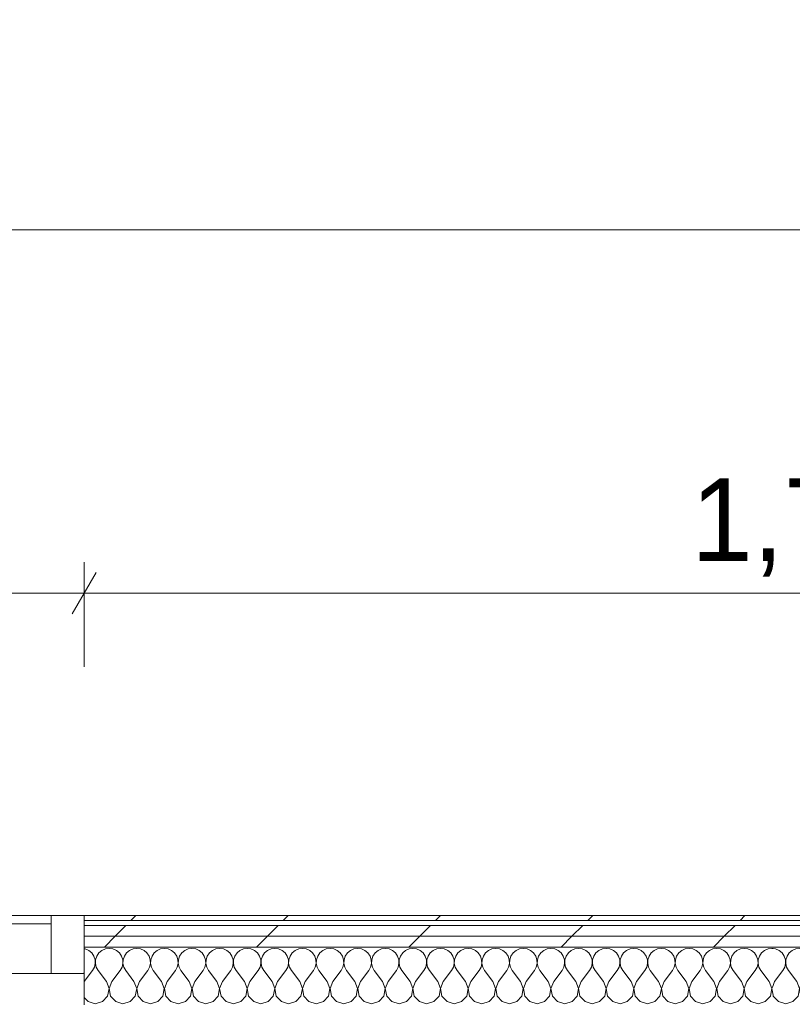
# Model space of a CAD drawing. Header units: millimetres. Extents: x -30280 to 19093, y -17460 to 4378.
# Tile 74 of 188: x -17008 to -16075, y 1594 to 2782. Entities that reach past the tile are written whole.
import ezdxf

# ---------------------------------------------------------------- set-up
doc = ezdxf.new("R2010")
doc.units = ezdxf.units.MM
doc.header["$MEASUREMENT"] = 0
doc.linetypes.add('Wipeout_Contour', pattern=[1000, 0, -1000])
doc.layers.add('Nuevo_06_COT_Generals', color=7, linetype='Continuous')
doc.layers.add('Nuevo_08_E_Envans secs', color=7, linetype='Continuous')
for name, color, linetype, lineweight in [('Nuevo_06_COT_Generals_Pluma_Nº__1', 7, 'Continuous', 5), ('Nuevo_08_E_Envans secs_Pluma_Nº__1', 7, 'Continuous', 5), ('Nuevo_Ventanas Archicad_Pluma_Nº__1', 7, 'Continuous', 5)]:
    doc.layers.add(name, color=color, linetype=linetype, lineweight=lineweight)
for name, color, linetype, lineweight, true_color in [('Nuevo_08_E_Envans secs_Pluma_Nº__102', 7, 'Continuous', 5, 0xcccccc), ('Nuevo_08_E_Envans secs_Pluma_Nº__171', 171, 'Continuous', 13, 0xaaaaff), ('Nuevo_08_E_Envans secs_Pluma_Nº__177', 7, 'Continuous', 15, 0xf7e046), ('Nuevo_Ventanas Archicad_Pluma_Nº__103', 7, 'Continuous', 5, 0xa4a4a6)]:
    doc.layers.add(name, color=color, linetype=linetype, lineweight=lineweight, true_color=true_color)
doc.styles.add('Estilo_Generado_1', font='txt')
doc.dimstyles.new('Estilo_Generado__1', dxfattribs={"dimtxt": 100, "dimasz": 38, "dimexe": 0.18, "dimexo": 300, "dimgap": 0, "dimtad": 1, "dimtih": 1, "dimtoh": 1, "dimlfac": 0.001, "dimzin": 0, "dimdsep": 46, "dimtxsty": 'Estilo_Generado_1', "dimblk": 'ARROWHEAD_2', "dimblk1": 'ARROWHEAD_2', "dimblk2": 'ARROWHEAD_2', "dimcen": 0.09, "dimclrd": 7, "dimclre": 7, "dimclrt": 7, "dimadec": 0, "dimazin": 0, "dimtfac": 1, "dimtdec": 4, "dimtmove": 0, "dimatfit": 3, "dimfxl": 0, "dimtolj": 1, "dimtzin": 0, "dimarcsym": 0})
pattern_1 = [(45, (0, 0), (-183.8478, 183.8478), [195, -65]), (45, (7e-14, 183.85), (-183.8478, 183.8478), [195, -65])]
pattern_2 = [(45, (0, 0), (-159.1, 159.1), []), (45, (-53.03, 53.03), (-159.1, 159.1), [])]

# ---------------------------------------------------------------- blocks, each defined once
blk = doc.blocks.new('*X518')
at = {"layer": 'Nuevo_08_E_Envans secs_Pluma_Nº__102', "color": 254, "linetype": 'Continuous', "lineweight": 5, "true_color": 0xcccccc}
for p, q in [((-16928.8, 1660.6), (-16930.1, 1660.7)), ((-16924.6, 1658.7), (-16928.8, 1660.6)), ((-16921, 1655.8), (-16924.6, 1658.7)), ((-16918.4, 1652), (-16921, 1655.8)), ((-16917, 1647.6), (-16918.4, 1652)), ((-16914.9, 1652), (-16916.4, 1647.6)), ((-16912.3, 1655.8), (-16914.9, 1652)), ((-16908.8, 1658.7), (-16912.3, 1655.8)), ((-16904.6, 1660.6), (-16908.8, 1658.7)), ((-16900, 1661.2), (-16904.6, 1660.6)), ((-16895.4, 1660.6), (-16900, 1661.2)), ((-16891.2, 1658.7), (-16895.4, 1660.6)), ((-16887.7, 1655.8), (-16891.2, 1658.7)), ((-16885.1, 1652), (-16887.7, 1655.8)), ((-16883.6, 1647.6), (-16885.1, 1652)), ((-16881.6, 1652), (-16883, 1647.6)), ((-16879, 1655.8), (-16881.6, 1652)), ((-16875.4, 1658.7), (-16879, 1655.8)), ((-16871.2, 1660.6), (-16875.4, 1658.7)), ((-16866.7, 1661.2), (-16871.2, 1660.6)), ((-16862.1, 1660.6), (-16866.7, 1661.2)), ((-16857.9, 1658.7), (-16862.1, 1660.6)), ((-16854.4, 1655.8), (-16857.9, 1658.7)), ((-16851.8, 1652), (-16854.4, 1655.8)), ((-16850.3, 1647.6), (-16851.8, 1652)), ((-16848.2, 1652), (-16849.7, 1647.6)), ((-16845.6, 1655.8), (-16848.2, 1652)), ((-16842.1, 1658.7), (-16845.6, 1655.8)), ((-16837.9, 1660.6), (-16842.1, 1658.7)), ((-16833.3, 1661.2), (-16837.9, 1660.6)), ((-16828.8, 1660.6), (-16833.3, 1661.2)), ((-16824.6, 1658.7), (-16828.8, 1660.6)), ((-16821, 1655.8), (-16824.6, 1658.7)), ((-16818.4, 1652), (-16821, 1655.8)), ((-16817, 1647.6), (-16818.4, 1652)), ((-16814.9, 1652), (-16816.4, 1647.6)), ((-16812.3, 1655.8), (-16814.9, 1652)), ((-16808.8, 1658.7), (-16812.3, 1655.8)), ((-16804.6, 1660.6), (-16808.8, 1658.7)), ((-16800, 1661.2), (-16804.6, 1660.6)), ((-16795.4, 1660.6), (-16800, 1661.2)), ((-16791.2, 1658.7), (-16795.4, 1660.6)), ((-16787.7, 1655.8), (-16791.2, 1658.7)), ((-16785.1, 1652), (-16787.7, 1655.8)), ((-16783.6, 1647.6), (-16785.1, 1652)), ((-16781.6, 1652), (-16783, 1647.6)), ((-16779, 1655.8), (-16781.6, 1652)), ((-16775.4, 1658.7), (-16779, 1655.8)), ((-16771.2, 1660.6), (-16775.4, 1658.7)), ((-16766.7, 1661.2), (-16771.2, 1660.6)), ((-16762.1, 1660.6), (-16766.7, 1661.2)), ((-16757.9, 1658.7), (-16762.1, 1660.6)), ((-16754.4, 1655.8), (-16757.9, 1658.7)), ((-16751.8, 1652), (-16754.4, 1655.8)), ((-16750.3, 1647.6), (-16751.8, 1652)), ((-16748.2, 1652), (-16749.7, 1647.6)), ((-16745.6, 1655.8), (-16748.2, 1652)), ((-16742.1, 1658.7), (-16745.6, 1655.8)), ((-16737.9, 1660.6), (-16742.1, 1658.7)), ((-16733.3, 1661.2), (-16737.9, 1660.6)), ((-16728.8, 1660.6), (-16733.3, 1661.2)), ((-16724.6, 1658.7), (-16728.8, 1660.6)), ((-16721, 1655.8), (-16724.6, 1658.7)), ((-16718.4, 1652), (-16721, 1655.8)), ((-16717, 1647.6), (-16718.4, 1652)), ((-16714.9, 1652), (-16716.4, 1647.6)), ((-16712.3, 1655.8), (-16714.9, 1652)), ((-16708.8, 1658.7), (-16712.3, 1655.8)), ((-16704.6, 1660.6), (-16708.8, 1658.7)), ((-16700, 1661.2), (-16704.6, 1660.6)), ((-16695.4, 1660.6), (-16700, 1661.2)), ((-16691.2, 1658.7), (-16695.4, 1660.6)), ((-16687.7, 1655.8), (-16691.2, 1658.7)), ((-16685.1, 1652), (-16687.7, 1655.8)), ((-16683.6, 1647.6), (-16685.1, 1652)), ((-16681.6, 1652), (-16683, 1647.6)), ((-16679, 1655.8), (-16681.6, 1652)), ((-16675.4, 1658.7), (-16679, 1655.8)), ((-16671.2, 1660.6), (-16675.4, 1658.7)), ((-16666.7, 1661.2), (-16671.2, 1660.6)), ((-16662.1, 1660.6), (-16666.7, 1661.2)), ((-16657.9, 1658.7), (-16662.1, 1660.6)), ((-16654.4, 1655.8), (-16657.9, 1658.7)), ((-16651.8, 1652), (-16654.4, 1655.8)), ((-16650.3, 1647.6), (-16651.8, 1652)), ((-16648.2, 1652), (-16649.7, 1647.6)), ((-16645.6, 1655.8), (-16648.2, 1652)), ((-16642.1, 1658.7), (-16645.6, 1655.8)), ((-16637.9, 1660.6), (-16642.1, 1658.7)), ((-16633.3, 1661.2), (-16637.9, 1660.6)), ((-16628.8, 1660.6), (-16633.3, 1661.2)), ((-16624.6, 1658.7), (-16628.8, 1660.6)), ((-16621, 1655.8), (-16624.6, 1658.7)), ((-16618.4, 1652), (-16621, 1655.8)), ((-16617, 1647.6), (-16618.4, 1652)), ((-16614.9, 1652), (-16616.4, 1647.6)), ((-16612.3, 1655.8), (-16614.9, 1652)), ((-16608.8, 1658.7), (-16612.3, 1655.8)), ((-16604.6, 1660.6), (-16608.8, 1658.7)), ((-16600, 1661.2), (-16604.6, 1660.6)), ((-16595.4, 1660.6), (-16600, 1661.2)), ((-16591.2, 1658.7), (-16595.4, 1660.6)), ((-16587.7, 1655.8), (-16591.2, 1658.7)), ((-16585.1, 1652), (-16587.7, 1655.8)), ((-16583.6, 1647.6), (-16585.1, 1652)), ((-16581.6, 1652), (-16583, 1647.6)), ((-16579, 1655.8), (-16581.6, 1652)), ((-16575.4, 1658.7), (-16579, 1655.8)), ((-16571.2, 1660.6), (-16575.4, 1658.7)), ((-16566.7, 1661.2), (-16571.2, 1660.6)), ((-16562.1, 1660.6), (-16566.7, 1661.2)), ((-16557.9, 1658.7), (-16562.1, 1660.6)), ((-16554.4, 1655.8), (-16557.9, 1658.7)), ((-16551.8, 1652), (-16554.4, 1655.8)), ((-16550.3, 1647.6), (-16551.8, 1652)), ((-16548.2, 1652), (-16549.7, 1647.6)), ((-16545.6, 1655.8), (-16548.2, 1652)), ((-16542.1, 1658.7), (-16545.6, 1655.8)), ((-16537.9, 1660.6), (-16542.1, 1658.7)), ((-16533.3, 1661.2), (-16537.9, 1660.6)), ((-16528.8, 1660.6), (-16533.3, 1661.2)), ((-16524.6, 1658.7), (-16528.8, 1660.6)), ((-16521, 1655.8), (-16524.6, 1658.7)), ((-16518.4, 1652), (-16521, 1655.8)), ((-16517, 1647.6), (-16518.4, 1652)), ((-16514.9, 1652), (-16516.4, 1647.6)), ((-16512.3, 1655.8), (-16514.9, 1652)), ((-16508.8, 1658.7), (-16512.3, 1655.8)), ((-16504.6, 1660.6), (-16508.8, 1658.7)), ((-16500, 1661.2), (-16504.6, 1660.6)), ((-16495.4, 1660.6), (-16500, 1661.2)), ((-16491.2, 1658.7), (-16495.4, 1660.6)), ((-16487.7, 1655.8), (-16491.2, 1658.7)), ((-16485.1, 1652), (-16487.7, 1655.8)), ((-16483.6, 1647.6), (-16485.1, 1652)), ((-16481.6, 1652), (-16483, 1647.6)), ((-16479, 1655.8), (-16481.6, 1652)), ((-16475.4, 1658.7), (-16479, 1655.8)), ((-16471.2, 1660.6), (-16475.4, 1658.7)), ((-16466.7, 1661.2), (-16471.2, 1660.6)), ((-16462.1, 1660.6), (-16466.7, 1661.2)), ((-16457.9, 1658.7), (-16462.1, 1660.6)), ((-16454.4, 1655.8), (-16457.9, 1658.7)), ((-16451.8, 1652), (-16454.4, 1655.8)), ((-16450.3, 1647.6), (-16451.8, 1652)), ((-16448.2, 1652), (-16449.7, 1647.6)), ((-16445.6, 1655.8), (-16448.2, 1652)), ((-16442.1, 1658.7), (-16445.6, 1655.8)), ((-16437.9, 1660.6), (-16442.1, 1658.7)), ((-16433.3, 1661.2), (-16437.9, 1660.6)), ((-16428.8, 1660.6), (-16433.3, 1661.2)), ((-16424.6, 1658.7), (-16428.8, 1660.6)), ((-16421, 1655.8), (-16424.6, 1658.7)), ((-16418.4, 1652), (-16421, 1655.8)), ((-16417, 1647.6), (-16418.4, 1652)), ((-16414.9, 1652), (-16416.4, 1647.6)), ((-16412.3, 1655.8), (-16414.9, 1652)), ((-16408.8, 1658.7), (-16412.3, 1655.8)), ((-16404.6, 1660.6), (-16408.8, 1658.7)), ((-16400, 1661.2), (-16404.6, 1660.6)), ((-16395.4, 1660.6), (-16400, 1661.2)), ((-16391.2, 1658.7), (-16395.4, 1660.6)), ((-16387.7, 1655.8), (-16391.2, 1658.7)), ((-16385.1, 1652), (-16387.7, 1655.8)), ((-16383.6, 1647.6), (-16385.1, 1652)), ((-16381.6, 1652), (-16383, 1647.6)), ((-16379, 1655.8), (-16381.6, 1652)), ((-16375.4, 1658.7), (-16379, 1655.8)), ((-16371.2, 1660.6), (-16375.4, 1658.7)), ((-16366.7, 1661.2), (-16371.2, 1660.6)), ((-16362.1, 1660.6), (-16366.7, 1661.2)), ((-16357.9, 1658.7), (-16362.1, 1660.6)), ((-16354.4, 1655.8), (-16357.9, 1658.7)), ((-16351.8, 1652), (-16354.4, 1655.8)), ((-16350.3, 1647.6), (-16351.8, 1652)), ((-16348.2, 1652), (-16349.7, 1647.6)), ((-16345.6, 1655.8), (-16348.2, 1652)), ((-16342.1, 1658.7), (-16345.6, 1655.8)), ((-16337.9, 1660.6), (-16342.1, 1658.7)), ((-16333.3, 1661.2), (-16337.9, 1660.6)), ((-16328.8, 1660.6), (-16333.3, 1661.2)), ((-16324.6, 1658.7), (-16328.8, 1660.6)), ((-16321, 1655.8), (-16324.6, 1658.7)), ((-16318.4, 1652), (-16321, 1655.8)), ((-16317, 1647.6), (-16318.4, 1652)), ((-16314.9, 1652), (-16316.4, 1647.6)), ((-16312.3, 1655.8), (-16314.9, 1652)), ((-16308.8, 1658.7), (-16312.3, 1655.8)), ((-16304.6, 1660.6), (-16308.8, 1658.7)), ((-16300, 1661.2), (-16304.6, 1660.6)), ((-16295.4, 1660.6), (-16300, 1661.2)), ((-16291.2, 1658.7), (-16295.4, 1660.6)), ((-16287.7, 1655.8), (-16291.2, 1658.7)), ((-16285.1, 1652), (-16287.7, 1655.8)), ((-16283.6, 1647.6), (-16285.1, 1652)), ((-16281.6, 1652), (-16283, 1647.6)), ((-16279, 1655.8), (-16281.6, 1652)), ((-16275.4, 1658.7), (-16279, 1655.8)), ((-16271.2, 1660.6), (-16275.4, 1658.7)), ((-16266.7, 1661.2), (-16271.2, 1660.6)), ((-16262.1, 1660.6), (-16266.7, 1661.2)), ((-16257.9, 1658.7), (-16262.1, 1660.6)), ((-16254.4, 1655.8), (-16257.9, 1658.7)), ((-16251.8, 1652), (-16254.4, 1655.8)), ((-16250.3, 1647.6), (-16251.8, 1652)), ((-16248.2, 1652), (-16249.7, 1647.6)), ((-16245.6, 1655.8), (-16248.2, 1652)), ((-16242.1, 1658.7), (-16245.6, 1655.8)), ((-16237.9, 1660.6), (-16242.1, 1658.7)), ((-16233.3, 1661.2), (-16237.9, 1660.6)), ((-16228.8, 1660.6), (-16233.3, 1661.2)), ((-16224.6, 1658.7), (-16228.8, 1660.6)), ((-16221, 1655.8), (-16224.6, 1658.7)), ((-16218.4, 1652), (-16221, 1655.8)), ((-16217, 1647.6), (-16218.4, 1652)), ((-16214.9, 1652), (-16216.4, 1647.6)), ((-16212.3, 1655.8), (-16214.9, 1652)), ((-16208.8, 1658.7), (-16212.3, 1655.8)), ((-16204.6, 1660.6), (-16208.8, 1658.7)), ((-16200, 1661.2), (-16204.6, 1660.6)), ((-16195.4, 1660.6), (-16200, 1661.2)), ((-16191.2, 1658.7), (-16195.4, 1660.6)), ((-16187.7, 1655.8), (-16191.2, 1658.7)), ((-16185.1, 1652), (-16187.7, 1655.8)), ((-16183.6, 1647.6), (-16185.1, 1652)), ((-16181.6, 1652), (-16183, 1647.6)), ((-16179, 1655.8), (-16181.6, 1652)), ((-16175.4, 1658.7), (-16179, 1655.8)), ((-16171.2, 1660.6), (-16175.4, 1658.7)), ((-16166.7, 1661.2), (-16171.2, 1660.6)), ((-16162.1, 1660.6), (-16166.7, 1661.2)), ((-16157.9, 1658.7), (-16162.1, 1660.6)), ((-16154.4, 1655.8), (-16157.9, 1658.7)), ((-16151.8, 1652), (-16154.4, 1655.8)), ((-16150.3, 1647.6), (-16151.8, 1652)), ((-16148.2, 1652), (-16149.7, 1647.6)), ((-16145.6, 1655.8), (-16148.2, 1652)), ((-16142.1, 1658.7), (-16145.6, 1655.8)), ((-16137.9, 1660.6), (-16142.1, 1658.7)), ((-16133.3, 1661.2), (-16137.9, 1660.6)), ((-16128.8, 1660.6), (-16133.3, 1661.2)), ((-16124.6, 1658.7), (-16128.8, 1660.6)), ((-16121, 1655.8), (-16124.6, 1658.7)), ((-16118.4, 1652), (-16121, 1655.8)), ((-16117, 1647.6), (-16118.4, 1652)), ((-16114.9, 1652), (-16116.4, 1647.6)), ((-16112.3, 1655.8), (-16114.9, 1652)), ((-16108.8, 1658.7), (-16112.3, 1655.8)), ((-16104.6, 1660.6), (-16108.8, 1658.7)), ((-16100, 1661.2), (-16104.6, 1660.6)), ((-16098.4, 1661), (-16100, 1661.2)), ((-16917.8, 1638.5), (-16916.7, 1643)), ((-16916.7, 1643), (-16917, 1647.6)), ((-16916.4, 1647.6), (-16916.6, 1643)), ((-16916.6, 1643), (-16915.6, 1638.5)), ((-16884.4, 1638.5), (-16883.4, 1643)), ((-16883.4, 1643), (-16883.6, 1647.6)), ((-16883, 1647.6), (-16883.3, 1643)), ((-16883.3, 1643), (-16882.2, 1638.5)), ((-16851.1, 1638.5), (-16850.1, 1643)), ((-16850.1, 1643), (-16850.3, 1647.6)), ((-16849.7, 1647.6), (-16849.9, 1643)), ((-16849.9, 1643), (-16848.9, 1638.5)), ((-16817.8, 1638.5), (-16816.7, 1643)), ((-16816.7, 1643), (-16817, 1647.6)), ((-16816.4, 1647.6), (-16816.6, 1643)), ((-16816.6, 1643), (-16815.6, 1638.5)), ((-16784.4, 1638.5), (-16783.4, 1643)), ((-16783.4, 1643), (-16783.6, 1647.6)), ((-16783, 1647.6), (-16783.3, 1643)), ((-16783.3, 1643), (-16782.2, 1638.5)), ((-16751.1, 1638.5), (-16750.1, 1643)), ((-16750.1, 1643), (-16750.3, 1647.6)), ((-16749.7, 1647.6), (-16749.9, 1643)), ((-16749.9, 1643), (-16748.9, 1638.5)), ((-16717.8, 1638.5), (-16716.7, 1643)), ((-16716.7, 1643), (-16717, 1647.6)), ((-16716.4, 1647.6), (-16716.6, 1643)), ((-16716.6, 1643), (-16715.6, 1638.5)), ((-16684.4, 1638.5), (-16683.4, 1643)), ((-16683.4, 1643), (-16683.6, 1647.6)), ((-16683, 1647.6), (-16683.3, 1643)), ((-16683.3, 1643), (-16682.2, 1638.5)), ((-16651.1, 1638.5), (-16650.1, 1643)), ((-16650.1, 1643), (-16650.3, 1647.6)), ((-16649.7, 1647.6), (-16649.9, 1643)), ((-16649.9, 1643), (-16648.9, 1638.5)), ((-16617.8, 1638.5), (-16616.7, 1643)), ((-16616.7, 1643), (-16617, 1647.6)), ((-16616.4, 1647.6), (-16616.6, 1643)), ((-16616.6, 1643), (-16615.6, 1638.5)), ((-16584.4, 1638.5), (-16583.4, 1643)), ((-16583.4, 1643), (-16583.6, 1647.6)), ((-16583, 1647.6), (-16583.3, 1643)), ((-16583.3, 1643), (-16582.2, 1638.5)), ((-16551.1, 1638.5), (-16550.1, 1643)), ((-16550.1, 1643), (-16550.3, 1647.6)), ((-16549.7, 1647.6), (-16549.9, 1643)), ((-16549.9, 1643), (-16548.9, 1638.5)), ((-16517.8, 1638.5), (-16516.7, 1643)), ((-16516.7, 1643), (-16517, 1647.6)), ((-16516.4, 1647.6), (-16516.6, 1643)), ((-16516.6, 1643), (-16515.6, 1638.5)), ((-16484.4, 1638.5), (-16483.4, 1643)), ((-16483.4, 1643), (-16483.6, 1647.6)), ((-16483, 1647.6), (-16483.3, 1643)), ((-16483.3, 1643), (-16482.2, 1638.5)), ((-16451.1, 1638.5), (-16450.1, 1643)), ((-16450.1, 1643), (-16450.3, 1647.6)), ((-16449.7, 1647.6), (-16449.9, 1643)), ((-16449.9, 1643), (-16448.9, 1638.5)), ((-16417.8, 1638.5), (-16416.7, 1643)), ((-16416.7, 1643), (-16417, 1647.6)), ((-16416.4, 1647.6), (-16416.6, 1643)), ((-16416.6, 1643), (-16415.6, 1638.5)), ((-16384.4, 1638.5), (-16383.4, 1643)), ((-16383.4, 1643), (-16383.6, 1647.6)), ((-16383, 1647.6), (-16383.3, 1643)), ((-16383.3, 1643), (-16382.2, 1638.5)), ((-16351.1, 1638.5), (-16350.1, 1643)), ((-16350.1, 1643), (-16350.3, 1647.6)), ((-16349.7, 1647.6), (-16349.9, 1643)), ((-16349.9, 1643), (-16348.9, 1638.5)), ((-16317.8, 1638.5), (-16316.7, 1643)), ((-16316.7, 1643), (-16317, 1647.6)), ((-16316.4, 1647.6), (-16316.6, 1643)), ((-16316.6, 1643), (-16315.6, 1638.5)), ((-16284.4, 1638.5), (-16283.4, 1643)), ((-16283.4, 1643), (-16283.6, 1647.6)), ((-16283, 1647.6), (-16283.3, 1643)), ((-16283.3, 1643), (-16282.2, 1638.5)), ((-16251.1, 1638.5), (-16250.1, 1643)), ((-16250.1, 1643), (-16250.3, 1647.6)), ((-16249.7, 1647.6), (-16249.9, 1643)), ((-16249.9, 1643), (-16248.9, 1638.5)), ((-16217.8, 1638.5), (-16216.7, 1643)), ((-16216.7, 1643), (-16217, 1647.6)), ((-16216.4, 1647.6), (-16216.6, 1643)), ((-16216.6, 1643), (-16215.6, 1638.5)), ((-16184.4, 1638.5), (-16183.4, 1643)), ((-16183.4, 1643), (-16183.6, 1647.6)), ((-16183, 1647.6), (-16183.3, 1643)), ((-16183.3, 1643), (-16182.2, 1638.5)), ((-16151.1, 1638.5), (-16150.1, 1643)), ((-16150.1, 1643), (-16150.3, 1647.6)), ((-16149.7, 1647.6), (-16149.9, 1643)), ((-16149.9, 1643), (-16148.9, 1638.5)), ((-16117.8, 1638.5), (-16116.7, 1643)), ((-16116.7, 1643), (-16117, 1647.6)), ((-16116.4, 1647.6), (-16116.6, 1643)), ((-16116.6, 1643), (-16115.6, 1638.5)), ((-16930, 1621.2), (-16920, 1634.5)), ((-16920, 1634.5), (-16917.8, 1638.5)), ((-16915.6, 1638.5), (-16913.3, 1634.5)), ((-16903.3, 1621.2), (-16913.3, 1634.5)), ((-16896.7, 1621.2), (-16886.7, 1634.5)), ((-16886.7, 1634.5), (-16884.4, 1638.5)), ((-16882.2, 1638.5), (-16880, 1634.5)), ((-16870, 1621.2), (-16880, 1634.5)), ((-16863.3, 1621.2), (-16853.3, 1634.5)), ((-16853.3, 1634.5), (-16851.1, 1638.5)), ((-16848.9, 1638.5), (-16846.7, 1634.5)), ((-16836.7, 1621.2), (-16846.7, 1634.5)), ((-16830, 1621.2), (-16820, 1634.5)), ((-16820, 1634.5), (-16817.8, 1638.5)), ((-16815.6, 1638.5), (-16813.3, 1634.5)), ((-16803.3, 1621.2), (-16813.3, 1634.5)), ((-16796.7, 1621.2), (-16786.7, 1634.5)), ((-16786.7, 1634.5), (-16784.4, 1638.5)), ((-16782.2, 1638.5), (-16780, 1634.5)), ((-16770, 1621.2), (-16780, 1634.5)), ((-16763.3, 1621.2), (-16753.3, 1634.5)), ((-16753.3, 1634.5), (-16751.1, 1638.5)), ((-16748.9, 1638.5), (-16746.7, 1634.5)), ((-16736.7, 1621.2), (-16746.7, 1634.5)), ((-16730, 1621.2), (-16720, 1634.5)), ((-16720, 1634.5), (-16717.8, 1638.5)), ((-16715.6, 1638.5), (-16713.3, 1634.5)), ((-16703.3, 1621.2), (-16713.3, 1634.5)), ((-16696.7, 1621.2), (-16686.7, 1634.5)), ((-16686.7, 1634.5), (-16684.4, 1638.5)), ((-16682.2, 1638.5), (-16680, 1634.5)), ((-16670, 1621.2), (-16680, 1634.5)), ((-16663.3, 1621.2), (-16653.3, 1634.5)), ((-16653.3, 1634.5), (-16651.1, 1638.5)), ((-16648.9, 1638.5), (-16646.7, 1634.5)), ((-16636.7, 1621.2), (-16646.7, 1634.5)), ((-16630, 1621.2), (-16620, 1634.5)), ((-16620, 1634.5), (-16617.8, 1638.5)), ((-16615.6, 1638.5), (-16613.3, 1634.5)), ((-16603.3, 1621.2), (-16613.3, 1634.5)), ((-16596.7, 1621.2), (-16586.7, 1634.5)), ((-16586.7, 1634.5), (-16584.4, 1638.5)), ((-16582.2, 1638.5), (-16580, 1634.5)), ((-16570, 1621.2), (-16580, 1634.5)), ((-16563.3, 1621.2), (-16553.3, 1634.5)), ((-16553.3, 1634.5), (-16551.1, 1638.5)), ((-16548.9, 1638.5), (-16546.7, 1634.5)), ((-16536.7, 1621.2), (-16546.7, 1634.5)), ((-16530, 1621.2), (-16520, 1634.5)), ((-16520, 1634.5), (-16517.8, 1638.5)), ((-16515.6, 1638.5), (-16513.3, 1634.5)), ((-16503.3, 1621.2), (-16513.3, 1634.5)), ((-16496.7, 1621.2), (-16486.7, 1634.5)), ((-16486.7, 1634.5), (-16484.4, 1638.5)), ((-16482.2, 1638.5), (-16480, 1634.5)), ((-16470, 1621.2), (-16480, 1634.5)), ((-16463.3, 1621.2), (-16453.3, 1634.5)), ((-16453.3, 1634.5), (-16451.1, 1638.5)), ((-16448.9, 1638.5), (-16446.7, 1634.5)), ((-16436.7, 1621.2), (-16446.7, 1634.5)), ((-16430, 1621.2), (-16420, 1634.5)), ((-16420, 1634.5), (-16417.8, 1638.5)), ((-16415.6, 1638.5), (-16413.3, 1634.5)), ((-16403.3, 1621.2), (-16413.3, 1634.5)), ((-16396.7, 1621.2), (-16386.7, 1634.5)), ((-16386.7, 1634.5), (-16384.4, 1638.5)), ((-16382.2, 1638.5), (-16380, 1634.5)), ((-16370, 1621.2), (-16380, 1634.5)), ((-16363.3, 1621.2), (-16353.3, 1634.5)), ((-16353.3, 1634.5), (-16351.1, 1638.5)), ((-16348.9, 1638.5), (-16346.7, 1634.5)), ((-16336.7, 1621.2), (-16346.7, 1634.5)), ((-16330, 1621.2), (-16320, 1634.5)), ((-16320, 1634.5), (-16317.8, 1638.5)), ((-16315.6, 1638.5), (-16313.3, 1634.5)), ((-16303.3, 1621.2), (-16313.3, 1634.5)), ((-16296.7, 1621.2), (-16286.7, 1634.5)), ((-16286.7, 1634.5), (-16284.4, 1638.5)), ((-16282.2, 1638.5), (-16280, 1634.5)), ((-16270, 1621.2), (-16280, 1634.5)), ((-16263.3, 1621.2), (-16253.3, 1634.5)), ((-16253.3, 1634.5), (-16251.1, 1638.5)), ((-16248.9, 1638.5), (-16246.7, 1634.5)), ((-16236.7, 1621.2), (-16246.7, 1634.5)), ((-16230, 1621.2), (-16220, 1634.5)), ((-16220, 1634.5), (-16217.8, 1638.5)), ((-16215.6, 1638.5), (-16213.3, 1634.5)), ((-16203.3, 1621.2), (-16213.3, 1634.5)), ((-16196.7, 1621.2), (-16186.7, 1634.5)), ((-16186.7, 1634.5), (-16184.4, 1638.5)), ((-16182.2, 1638.5), (-16180, 1634.5)), ((-16170, 1621.2), (-16180, 1634.5)), ((-16163.3, 1621.2), (-16153.3, 1634.5)), ((-16153.3, 1634.5), (-16151.1, 1638.5)), ((-16148.9, 1638.5), (-16146.7, 1634.5)), ((-16136.7, 1621.2), (-16146.7, 1634.5)), ((-16130, 1621.2), (-16120, 1634.5)), ((-16120, 1634.5), (-16117.8, 1638.5)), ((-16115.6, 1638.5), (-16113.3, 1634.5)), ((-16103.3, 1621.2), (-16113.3, 1634.5)), ((-16930, 1621.2), (-16930.1, 1621)), ((-16900.1, 1612.7), (-16903.3, 1621.2)), ((-16896.7, 1621.2), (-16899.9, 1612.7)), ((-16866.7, 1612.7), (-16870, 1621.2)), ((-16863.3, 1621.2), (-16866.6, 1612.7)), ((-16833.4, 1612.7), (-16836.7, 1621.2)), ((-16830, 1621.2), (-16833.3, 1612.7)), ((-16800.1, 1612.7), (-16803.3, 1621.2)), ((-16796.7, 1621.2), (-16799.9, 1612.7)), ((-16766.7, 1612.7), (-16770, 1621.2)), ((-16763.3, 1621.2), (-16766.6, 1612.7)), ((-16733.4, 1612.7), (-16736.7, 1621.2)), ((-16730, 1621.2), (-16733.3, 1612.7)), ((-16700.1, 1612.7), (-16703.3, 1621.2)), ((-16696.7, 1621.2), (-16699.9, 1612.7)), ((-16666.7, 1612.7), (-16670, 1621.2)), ((-16663.3, 1621.2), (-16666.6, 1612.7)), ((-16633.4, 1612.7), (-16636.7, 1621.2)), ((-16630, 1621.2), (-16633.3, 1612.7)), ((-16600.1, 1612.7), (-16603.3, 1621.2)), ((-16596.7, 1621.2), (-16599.9, 1612.7)), ((-16566.7, 1612.7), (-16570, 1621.2)), ((-16563.3, 1621.2), (-16566.6, 1612.7)), ((-16533.4, 1612.7), (-16536.7, 1621.2)), ((-16530, 1621.2), (-16533.3, 1612.7)), ((-16500.1, 1612.7), (-16503.3, 1621.2)), ((-16496.7, 1621.2), (-16499.9, 1612.7)), ((-16466.7, 1612.7), (-16470, 1621.2)), ((-16463.3, 1621.2), (-16466.6, 1612.7)), ((-16433.4, 1612.7), (-16436.7, 1621.2)), ((-16430, 1621.2), (-16433.3, 1612.7)), ((-16400.1, 1612.7), (-16403.3, 1621.2)), ((-16396.7, 1621.2), (-16399.9, 1612.7)), ((-16366.7, 1612.7), (-16370, 1621.2)), ((-16363.3, 1621.2), (-16366.6, 1612.7)), ((-16333.4, 1612.7), (-16336.7, 1621.2)), ((-16330, 1621.2), (-16333.3, 1612.7)), ((-16300.1, 1612.7), (-16303.3, 1621.2)), ((-16296.7, 1621.2), (-16299.9, 1612.7)), ((-16266.7, 1612.7), (-16270, 1621.2)), ((-16263.3, 1621.2), (-16266.6, 1612.7)), ((-16233.4, 1612.7), (-16236.7, 1621.2)), ((-16230, 1621.2), (-16233.3, 1612.7)), ((-16200.1, 1612.7), (-16203.3, 1621.2)), ((-16196.7, 1621.2), (-16199.9, 1612.7)), ((-16166.7, 1612.7), (-16170, 1621.2)), ((-16163.3, 1621.2), (-16166.6, 1612.7)), ((-16133.4, 1612.7), (-16136.7, 1621.2)), ((-16130, 1621.2), (-16133.3, 1612.7)), ((-16100.1, 1612.7), (-16103.3, 1621.2)), ((-16098.4, 1616.6), (-16099.9, 1612.7)), ((-16901.8, 1603.7), (-16900.1, 1612.7)), ((-16899.9, 1612.7), (-16898.2, 1603.7)), ((-16868.4, 1603.7), (-16866.7, 1612.7)), ((-16866.6, 1612.7), (-16864.9, 1603.7)), ((-16835.1, 1603.7), (-16833.4, 1612.7)), ((-16833.3, 1612.7), (-16831.6, 1603.7)), ((-16801.8, 1603.7), (-16800.1, 1612.7)), ((-16799.9, 1612.7), (-16798.2, 1603.7)), ((-16768.4, 1603.7), (-16766.7, 1612.7)), ((-16766.6, 1612.7), (-16764.9, 1603.7)), ((-16735.1, 1603.7), (-16733.4, 1612.7)), ((-16733.3, 1612.7), (-16731.6, 1603.7)), ((-16701.8, 1603.7), (-16700.1, 1612.7)), ((-16699.9, 1612.7), (-16698.2, 1603.7)), ((-16668.4, 1603.7), (-16666.7, 1612.7)), ((-16666.6, 1612.7), (-16664.9, 1603.7)), ((-16635.1, 1603.7), (-16633.4, 1612.7)), ((-16633.3, 1612.7), (-16631.6, 1603.7)), ((-16601.8, 1603.7), (-16600.1, 1612.7)), ((-16599.9, 1612.7), (-16598.2, 1603.7)), ((-16568.4, 1603.7), (-16566.7, 1612.7)), ((-16566.6, 1612.7), (-16564.9, 1603.7)), ((-16535.1, 1603.7), (-16533.4, 1612.7)), ((-16533.3, 1612.7), (-16531.6, 1603.7)), ((-16501.8, 1603.7), (-16500.1, 1612.7)), ((-16499.9, 1612.7), (-16498.2, 1603.7)), ((-16468.4, 1603.7), (-16466.7, 1612.7)), ((-16466.6, 1612.7), (-16464.9, 1603.7)), ((-16435.1, 1603.7), (-16433.4, 1612.7)), ((-16433.3, 1612.7), (-16431.6, 1603.7)), ((-16401.8, 1603.7), (-16400.1, 1612.7)), ((-16399.9, 1612.7), (-16398.2, 1603.7)), ((-16368.4, 1603.7), (-16366.7, 1612.7)), ((-16366.6, 1612.7), (-16364.9, 1603.7)), ((-16335.1, 1603.7), (-16333.4, 1612.7)), ((-16333.3, 1612.7), (-16331.6, 1603.7)), ((-16301.8, 1603.7), (-16300.1, 1612.7)), ((-16299.9, 1612.7), (-16298.2, 1603.7)), ((-16268.4, 1603.7), (-16266.7, 1612.7)), ((-16266.6, 1612.7), (-16264.9, 1603.7)), ((-16235.1, 1603.7), (-16233.4, 1612.7)), ((-16233.3, 1612.7), (-16231.6, 1603.7)), ((-16201.8, 1603.7), (-16200.1, 1612.7)), ((-16199.9, 1612.7), (-16198.2, 1603.7)), ((-16168.4, 1603.7), (-16166.7, 1612.7)), ((-16166.6, 1612.7), (-16164.9, 1603.7)), ((-16135.1, 1603.7), (-16133.4, 1612.7)), ((-16133.3, 1612.7), (-16131.6, 1603.7)), ((-16101.8, 1603.7), (-16100.1, 1612.7)), ((-16099.9, 1612.7), (-16098.4, 1604.7)), ((-16930.1, 1602.1), (-16925.4, 1597)), ((-16925.4, 1597), (-16916.7, 1594.5)), ((-16916.7, 1594.5), (-16907.9, 1597)), ((-16907.9, 1597), (-16901.8, 1603.7)), ((-16898.2, 1603.7), (-16892.1, 1597)), ((-16892.1, 1597), (-16883.3, 1594.5)), ((-16883.3, 1594.5), (-16874.6, 1597)), ((-16874.6, 1597), (-16868.4, 1603.7)), ((-16864.9, 1603.7), (-16858.8, 1597)), ((-16858.8, 1597), (-16850, 1594.5)), ((-16850, 1594.5), (-16841.2, 1597)), ((-16841.2, 1597), (-16835.1, 1603.7)), ((-16831.6, 1603.7), (-16825.4, 1597)), ((-16825.4, 1597), (-16816.7, 1594.5)), ((-16816.7, 1594.5), (-16807.9, 1597)), ((-16807.9, 1597), (-16801.8, 1603.7)), ((-16798.2, 1603.7), (-16792.1, 1597)), ((-16792.1, 1597), (-16783.3, 1594.5)), ((-16783.3, 1594.5), (-16774.6, 1597)), ((-16774.6, 1597), (-16768.4, 1603.7)), ((-16764.9, 1603.7), (-16758.8, 1597)), ((-16758.8, 1597), (-16750, 1594.5)), ((-16750, 1594.5), (-16741.2, 1597)), ((-16741.2, 1597), (-16735.1, 1603.7)), ((-16731.6, 1603.7), (-16725.4, 1597)), ((-16725.4, 1597), (-16716.7, 1594.5)), ((-16716.7, 1594.5), (-16707.9, 1597)), ((-16707.9, 1597), (-16701.8, 1603.7)), ((-16698.2, 1603.7), (-16692.1, 1597)), ((-16692.1, 1597), (-16683.3, 1594.5)), ((-16683.3, 1594.5), (-16674.6, 1597)), ((-16674.6, 1597), (-16668.4, 1603.7)), ((-16664.9, 1603.7), (-16658.8, 1597)), ((-16658.8, 1597), (-16650, 1594.5)), ((-16650, 1594.5), (-16641.2, 1597)), ((-16641.2, 1597), (-16635.1, 1603.7)), ((-16631.6, 1603.7), (-16625.4, 1597)), ((-16625.4, 1597), (-16616.7, 1594.5)), ((-16616.7, 1594.5), (-16607.9, 1597)), ((-16607.9, 1597), (-16601.8, 1603.7)), ((-16598.2, 1603.7), (-16592.1, 1597)), ((-16592.1, 1597), (-16583.3, 1594.5)), ((-16583.3, 1594.5), (-16574.6, 1597)), ((-16574.6, 1597), (-16568.4, 1603.7)), ((-16564.9, 1603.7), (-16558.8, 1597)), ((-16558.8, 1597), (-16550, 1594.5)), ((-16550, 1594.5), (-16541.2, 1597)), ((-16541.2, 1597), (-16535.1, 1603.7)), ((-16531.6, 1603.7), (-16525.4, 1597)), ((-16525.4, 1597), (-16516.7, 1594.5)), ((-16516.7, 1594.5), (-16507.9, 1597)), ((-16507.9, 1597), (-16501.8, 1603.7)), ((-16498.2, 1603.7), (-16492.1, 1597)), ((-16492.1, 1597), (-16483.3, 1594.5)), ((-16483.3, 1594.5), (-16474.6, 1597)), ((-16474.6, 1597), (-16468.4, 1603.7)), ((-16464.9, 1603.7), (-16458.8, 1597)), ((-16458.8, 1597), (-16450, 1594.5)), ((-16450, 1594.5), (-16441.2, 1597)), ((-16441.2, 1597), (-16435.1, 1603.7)), ((-16431.6, 1603.7), (-16425.4, 1597)), ((-16425.4, 1597), (-16416.7, 1594.5)), ((-16416.7, 1594.5), (-16407.9, 1597)), ((-16407.9, 1597), (-16401.8, 1603.7)), ((-16398.2, 1603.7), (-16392.1, 1597)), ((-16392.1, 1597), (-16383.3, 1594.5)), ((-16383.3, 1594.5), (-16374.6, 1597)), ((-16374.6, 1597), (-16368.4, 1603.7)), ((-16364.9, 1603.7), (-16358.8, 1597)), ((-16358.8, 1597), (-16350, 1594.5)), ((-16350, 1594.5), (-16341.2, 1597)), ((-16341.2, 1597), (-16335.1, 1603.7)), ((-16331.6, 1603.7), (-16325.4, 1597)), ((-16325.4, 1597), (-16316.7, 1594.5)), ((-16316.7, 1594.5), (-16307.9, 1597)), ((-16307.9, 1597), (-16301.8, 1603.7)), ((-16298.2, 1603.7), (-16292.1, 1597)), ((-16292.1, 1597), (-16283.3, 1594.5)), ((-16283.3, 1594.5), (-16274.6, 1597)), ((-16274.6, 1597), (-16268.4, 1603.7)), ((-16264.9, 1603.7), (-16258.8, 1597)), ((-16258.8, 1597), (-16250, 1594.5)), ((-16250, 1594.5), (-16241.2, 1597)), ((-16241.2, 1597), (-16235.1, 1603.7)), ((-16231.6, 1603.7), (-16225.4, 1597)), ((-16225.4, 1597), (-16216.7, 1594.5)), ((-16216.7, 1594.5), (-16207.9, 1597)), ((-16207.9, 1597), (-16201.8, 1603.7)), ((-16198.2, 1603.7), (-16192.1, 1597)), ((-16192.1, 1597), (-16183.3, 1594.5)), ((-16183.3, 1594.5), (-16174.6, 1597)), ((-16174.6, 1597), (-16168.4, 1603.7)), ((-16164.9, 1603.7), (-16158.8, 1597)), ((-16158.8, 1597), (-16150, 1594.5)), ((-16150, 1594.5), (-16141.2, 1597)), ((-16141.2, 1597), (-16135.1, 1603.7)), ((-16131.6, 1603.7), (-16125.4, 1597)), ((-16125.4, 1597), (-16116.7, 1594.5)), ((-16116.7, 1594.5), (-16107.9, 1597)), ((-16107.9, 1597), (-16101.8, 1603.7))]:
    blk.add_line(p, q, dxfattribs=at)
blk = doc.blocks.new('*X519')
at = {"layer": 'Nuevo_08_E_Envans secs_Pluma_Nº__102', "color": 254, "linetype": 'Continuous', "lineweight": 5, "true_color": 0xcccccc}
for p, q in [((-16095.4, 1660.6), (-16098.4, 1661)), ((-16091.2, 1658.7), (-16095.4, 1660.6)), ((-16087.7, 1655.8), (-16091.2, 1658.7)), ((-16085.1, 1652), (-16087.7, 1655.8)), ((-16083.6, 1647.6), (-16085.1, 1652)), ((-16081.6, 1652), (-16083, 1647.6)), ((-16079, 1655.8), (-16081.6, 1652)), ((-16075.4, 1658.7), (-16079, 1655.8)), ((-16071.2, 1660.6), (-16075.4, 1658.7)), ((-16066.7, 1661.2), (-16071.2, 1660.6)), ((-16062.1, 1660.6), (-16066.7, 1661.2)), ((-16057.9, 1658.7), (-16062.1, 1660.6)), ((-16054.4, 1655.8), (-16057.9, 1658.7)), ((-16051.8, 1652), (-16054.4, 1655.8)), ((-16050.3, 1647.6), (-16051.8, 1652)), ((-16048.2, 1652), (-16049.7, 1647.6)), ((-16045.6, 1655.8), (-16048.2, 1652)), ((-16042.1, 1658.7), (-16045.6, 1655.8)), ((-16037.9, 1660.6), (-16042.1, 1658.7)), ((-16033.3, 1661.2), (-16037.9, 1660.6)), ((-16028.8, 1660.6), (-16033.3, 1661.2)), ((-16028.4, 1660.4), (-16028.8, 1660.6)), ((-16084.4, 1638.5), (-16083.4, 1643)), ((-16083.4, 1643), (-16083.6, 1647.6)), ((-16083, 1647.6), (-16083.3, 1643)), ((-16083.3, 1643), (-16082.2, 1638.5)), ((-16051.1, 1638.5), (-16050.1, 1643)), ((-16050.1, 1643), (-16050.3, 1647.6)), ((-16049.7, 1647.6), (-16049.9, 1643)), ((-16049.9, 1643), (-16048.9, 1638.5)), ((-16096.7, 1621.2), (-16086.7, 1634.5)), ((-16086.7, 1634.5), (-16084.4, 1638.5)), ((-16082.2, 1638.5), (-16080, 1634.5)), ((-16070, 1621.2), (-16080, 1634.5)), ((-16063.3, 1621.2), (-16053.3, 1634.5)), ((-16053.3, 1634.5), (-16051.1, 1638.5)), ((-16048.9, 1638.5), (-16046.7, 1634.5)), ((-16036.7, 1621.2), (-16046.7, 1634.5)), ((-16096.7, 1621.2), (-16098.4, 1616.6)), ((-16066.7, 1612.7), (-16070, 1621.2)), ((-16063.3, 1621.2), (-16066.6, 1612.7)), ((-16033.4, 1612.7), (-16036.7, 1621.2)), ((-16030, 1621.2), (-16033.3, 1612.7)), ((-16030, 1621.2), (-16028.4, 1623.3)), ((-16098.4, 1604.7), (-16098.2, 1603.7)), ((-16068.4, 1603.7), (-16066.7, 1612.7)), ((-16066.6, 1612.7), (-16064.9, 1603.7)), ((-16035.1, 1603.7), (-16033.4, 1612.7)), ((-16033.3, 1612.7), (-16031.6, 1603.7)), ((-16098.2, 1603.7), (-16092.1, 1597)), ((-16092.1, 1597), (-16083.3, 1594.5)), ((-16083.3, 1594.5), (-16074.6, 1597)), ((-16074.6, 1597), (-16068.4, 1603.7)), ((-16064.9, 1603.7), (-16058.8, 1597)), ((-16058.8, 1597), (-16050, 1594.5)), ((-16050, 1594.5), (-16041.2, 1597)), ((-16041.2, 1597), (-16035.1, 1603.7)), ((-16031.6, 1603.7), (-16028.4, 1600.3))]:
    blk.add_line(p, q, dxfattribs=at)
blk = doc.blocks.new('Muro_135_1', base_point=(-15189.9, 1554.9))
at = {"layer": 'Nuevo_08_E_Envans secs', "color": 7, "lineweight": 20}
for name in ['*X518', '*X519']:
    blk.add_blockref(name, (0, 0), dxfattribs=at)
at = {"color": 254, "linetype": 'Wipeout_Contour', "lineweight": 0, "ltscale": 64598.915121}
blk.add_wipeout([(-16930.1, 1694.9), (-15189.9, 1694.9), (-15189.9, 1700.9), (-16930.1, 1700.9)], dxfattribs=at).dxf.layer = 'Nuevo_08_E_Envans secs'
at = {"layer": 'Nuevo_08_E_Envans secs_Pluma_Nº__171', "linetype": 'Continuous', "lineweight": 13, "true_color": 0xaaaaff}
h = blk.add_hatch(dxfattribs=at)
h.set_pattern_fill('Panellat_HPL_0001', color=161, style=0, pattern_type=2)
h.set_pattern_definition(pattern_1)
h.paths.add_polyline_path([(-16930.1, 1694.9), (-15189.9, 1694.9), (-15189.9, 1700.9), (-16930.1, 1700.9)])
at = {"layer": 'Nuevo_08_E_Envans secs_Pluma_Nº__1', "color": 7, "linetype": 'Continuous', "lineweight": 5}
blk.add_line((-16930.1, 1694.9), (-15189.9, 1694.9), dxfattribs=at)
at = {"layer": 'Nuevo_08_E_Envans secs_Pluma_Nº__1', "color": 7, "linetype": 'Continuous', "lineweight": 5, "flags": 128}
for points in [[(-15189.9, 1700.9), (-16930.1, 1700.9)], [(-16930.1, 1694.9), (-16930.1, 1700.9)]]:
    blk.add_lwpolyline(points, dxfattribs=at)
at = {"color": 254, "linetype": 'Wipeout_Contour', "lineweight": 0, "ltscale": 64586.999285}
blk.add_wipeout([(-16930.1, 1662.9), (-15189.9, 1662.9), (-15189.9, 1675.9), (-16930.1, 1675.9)], dxfattribs=at).dxf.layer = 'Nuevo_08_E_Envans secs'
at = {"layer": 'Nuevo_08_E_Envans secs_Pluma_Nº__177', "linetype": 'Continuous', "lineweight": 15, "true_color": 0xf7e046}
h = blk.add_hatch(dxfattribs=at)
h.set_pattern_fill('Panellat_HPL_0001', color=53, style=0, pattern_type=2)
h.set_pattern_definition(pattern_1)
h.paths.add_polyline_path([(-16930.1, 1662.9), (-15189.9, 1662.9), (-15189.9, 1675.9), (-16930.1, 1675.9)])
at = {"layer": 'Nuevo_08_E_Envans secs_Pluma_Nº__1', "color": 7, "linetype": 'Continuous', "lineweight": 5}
blk.add_line((-16930.1, 1662.9), (-15189.9, 1662.9), dxfattribs=at)
at = {"layer": 'Nuevo_08_E_Envans secs_Pluma_Nº__1', "color": 7, "linetype": 'Continuous', "lineweight": 5, "flags": 128}
blk.add_lwpolyline([(-16930.1, 1592.9), (-16930.1, 1662.9)], dxfattribs=at)
at = {"color": 254, "linetype": 'Wipeout_Contour', "lineweight": 0, "ltscale": 64592.41171}
blk.add_wipeout([(-16930.1, 1675.9), (-15189.9, 1675.9), (-15189.9, 1688.9), (-16930.1, 1688.9)], dxfattribs=at).dxf.layer = 'Nuevo_08_E_Envans secs'
at = {"layer": 'Nuevo_08_E_Envans secs_Pluma_Nº__177', "linetype": 'Continuous', "lineweight": 15, "true_color": 0xf7e046}
h = blk.add_hatch(dxfattribs=at)
h.set_pattern_fill('Panellat_HPL_0001', color=53, style=0, pattern_type=2)
h.set_pattern_definition(pattern_1)
h.paths.add_polyline_path([(-16930.1, 1675.9), (-15189.9, 1675.9), (-15189.9, 1688.9), (-16930.1, 1688.9)])
at = {"layer": 'Nuevo_08_E_Envans secs_Pluma_Nº__1', "color": 7, "linetype": 'Continuous', "lineweight": 5}
for p, q in [((-16930.1, 1688.9), (-15189.9, 1688.9)), ((-16930.1, 1675.9), (-15189.9, 1675.9))]:
    blk.add_line(p, q, dxfattribs=at)
at = {"layer": 'Nuevo_08_E_Envans secs_Pluma_Nº__1', "color": 7, "linetype": 'Continuous', "lineweight": 5, "flags": 128}
for points in [[(-16930.1, 1688.9), (-16930.1, 1694.9)], [(-16930.1, 1675.9), (-16930.1, 1688.9)], [(-16930.1, 1662.9), (-16930.1, 1675.9)]]:
    blk.add_lwpolyline(points, dxfattribs=at)
blk = doc.blocks.new('Ventana Escaparate 27_11')
at = {"layer": 'Nuevo_Ventanas Archicad_Pluma_Nº__103', "linetype": 'Continuous', "lineweight": 5, "true_color": 0xa4a4a6}
h = blk.add_hatch(dxfattribs=at)
h.set_pattern_fill('Acero_0001', color=253, style=0, pattern_type=2)
h.set_pattern_definition(pattern_2)
h.paths.add_polyline_path([(-820.3, 0), (-820.3, -70), (-780.3, -70), (-780.3, 0)])
h = blk.add_hatch(dxfattribs=at)
h.set_pattern_fill('Acero_0001', color=253, style=0, pattern_type=2)
h.set_pattern_definition(pattern_2)
h.paths.add_polyline_path([(780.3, 0), (780.3, -70), (820.3, -70), (820.3, 0)])
at = {"layer": 'Nuevo_Ventanas Archicad_Pluma_Nº__1', "color": 7, "linetype": 'Continuous', "lineweight": 5}
for p, q in [((-820.3, 0), (820.3, 0)), ((-820.3, 0), (820.3, 0)), ((-820.3, 0), (-820.3, -70)), ((-780.3, 0), (-820.3, 0)), ((-820.3, -5), (-820.3, 0)), ((-820.3, -5), (-820.3, 0)), ((-780.3, -70), (-780.3, 0)), ((780.3, 0), (780.3, -70)), ((820.3, 0), (780.3, 0)), ((820.3, -70), (820.3, 0)), ((820.3, -5), (820.3, 0)), ((820.3, -5), (820.3, 0)), ((-820.3, -65), (-820.3, -5)), ((-820.3, -65), (-820.3, -5)), ((-780.3, -10), (780.3, -10)), ((820.3, -65), (820.3, -5)), ((820.3, -65), (820.3, -5)), ((-820.3, -70), (-820.3, -65)), ((-820.3, -70), (-820.3, -65)), ((-820.3, -70), (820.3, -70)), ((-820.3, -70), (820.3, -70)), ((-820.3, -70), (-780.3, -70)), ((780.3, -70), (820.3, -70)), ((820.3, -70), (820.3, -65)), ((820.3, -70), (820.3, -65))]:
    blk.add_line(p, q, dxfattribs=at)
blk = doc.blocks.new('Muro_155_1', base_point=(-16930.1, 1700.9))
at = {"layer": 'Nuevo_08_E_Envans secs_Pluma_Nº__1', "color": 7, "linetype": 'Continuous', "lineweight": 5}
for p, q in [((-18570.7, 1695.9), (-18570.7, 1700.9)), ((-16930.1, 1695.9), (-16930.1, 1700.9)), ((-18570.7, 1635.9), (-18570.7, 1695.9)), ((-16930.1, 1635.9), (-16930.1, 1695.9)), ((-18570.7, 1630.9), (-18570.7, 1635.9)), ((-16930.1, 1630.9), (-16930.1, 1635.9))]:
    blk.add_line(p, q, dxfattribs=at)
at = {"layer": 'Nuevo_Ventanas Archicad_Pluma_Nº__1', "color": 7, "linetype": 'Continuous', "lineweight": 5, "zscale": 1000}
blk.add_blockref('Ventana Escaparate 27_11', (-17750.4, 1700.9), dxfattribs=at)
blk = doc.blocks.new('*D718')
at = {"layer": 'Nuevo_06_COT_Generals_Pluma_Nº__1', "color": 7, "linetype": 'Continuous', "lineweight": 5}
for p, q in [((-28050.8, 2000.9), (-28050.8, 2565.9)), ((-1556.1, 2000.9), (-1556.1, 2565.9)), ((-28036.4, 2553.4), (-28065.3, 2503.4)), ((-1541.7, 2553.4), (-1570.5, 2503.4)), ((-28075.3, 2528.4), (-28050.8, 2528.4)), ((-28050.8, 2528.4), (-1556.1, 2528.4)), ((-1556.1, 2528.4), (390.9, 2528.4))]:
    blk.add_line(p, q, dxfattribs=at)
at = {"layer": 'Nuevo_06_COT_Generals_Pluma_Nº__1', "color": 7, "lineweight": 5, "insert": (-14980.1, 2548.4), "char_height": 100, "attachment_point": 7, "style": 'Estilo_Generado_1'}
blk.add_mtext('\\A1;{\\pql;\\fGotham Book|b0|i0|c0|p0;\\W1.000000;26,49}', dxfattribs=at)
blk = doc.blocks.new('ARROWHEAD_2')
at = {"color": 0, "linetype": 'Continuous', "lineweight": 0}
for p, q in [((-0.378, -0.655), (0.378, 0.655)), ((0, 0), (-1, 0))]:
    blk.add_line(p, q, dxfattribs=at)
blk = doc.blocks.new('*D727')
at = {"layer": 'Nuevo_06_COT_Generals_Pluma_Nº__1', "color": 7, "linetype": 'Continuous', "lineweight": 5}
for p, q in [((-18761.1, 2052.5), (-18761.1, 2127.5)), ((-16930.1, 2000.9), (-16930.1, 2127.5)), ((-18746.7, 2115), (-18775.5, 2065)), ((-16915.6, 2115), (-16944.5, 2065)), ((-18761.1, 2090), (-16930.1, 2090))]:
    blk.add_line(p, q, dxfattribs=at)
at = {"layer": 'Nuevo_06_COT_Generals_Pluma_Nº__1', "color": 7, "lineweight": 5, "insert": (-17983, 2110), "char_height": 100, "attachment_point": 7, "style": 'Estilo_Generado_1'}
blk.add_mtext('\\A1;{\\pql;\\fGotham Book|b0|i0|c0|p0;\\W1.000000;1,83}', dxfattribs=at)
blk = doc.blocks.new('*D728')
at = {"layer": 'Nuevo_06_COT_Generals_Pluma_Nº__1', "color": 7, "linetype": 'Continuous', "lineweight": 5}
for p, q in [((-16930.1, 2000.9), (-16930.1, 2127.5)), ((-15189.9, 2000.9), (-15189.9, 2127.5)), ((-16915.6, 2115), (-16944.5, 2065)), ((-15175.4, 2115), (-15204.3, 2065)), ((-16930.1, 2090), (-15189.9, 2090))]:
    blk.add_line(p, q, dxfattribs=at)
at = {"layer": 'Nuevo_06_COT_Generals_Pluma_Nº__1', "color": 7, "lineweight": 5, "insert": (-16197.4, 2110), "char_height": 100, "attachment_point": 7, "style": 'Estilo_Generado_1'}
blk.add_mtext('\\A1;{\\pql;\\fGotham Book|b0|i0|c0|p0;\\W1.000000;1,74}', dxfattribs=at)

msp = doc.modelspace()

# ---------------------------------------------------------------- block references
at = {"layer": 'Nuevo_08_E_Envans secs', "color": 7, "lineweight": 20}
msp.add_blockref('Muro_135_1', (-15189.881, 1554.853), dxfattribs=at)

# ---------------------------------------------------------------- next in the draw order: block references
msp.add_blockref('Muro_155_1', (-16930.053, 1700.853), dxfattribs=at)

# ---------------------------------------------------------------- next in the draw order: dimensions: what is measured, and where the dimension line sits
at = {"layer": 'Nuevo_06_COT_Generals', "color": 7, "linetype": 'Continuous', "lineweight": 5}
for base, p1, p2, picture, middle in [((-16930.053, 2089.966), (-18761.109, 2782.154), (-16930.053, 1700.853), '*D727', (-17853.508, 2159.966)), ((-1556.109, 2528.361), (-28050.848, 1700.853), (-1556.109, 1700.853), '*D718', (-14812.612, 2598.361)), ((-15189.881, 2089.966), (-16930.053, 1700.853), (-15189.881, 1700.853), '*D728', (-16067.895, 2159.966))]:
    dim = msp.add_linear_dim(base=base, p1=p1, p2=p2, dimstyle='Estilo_Generado__1', dxfattribs=at)
    dim.commit()
    dim.dimension.update_dxf_attribs({"geometry": picture, "text_midpoint": middle, "dimtype": 160})

doc.saveas('drawing.dxf')
